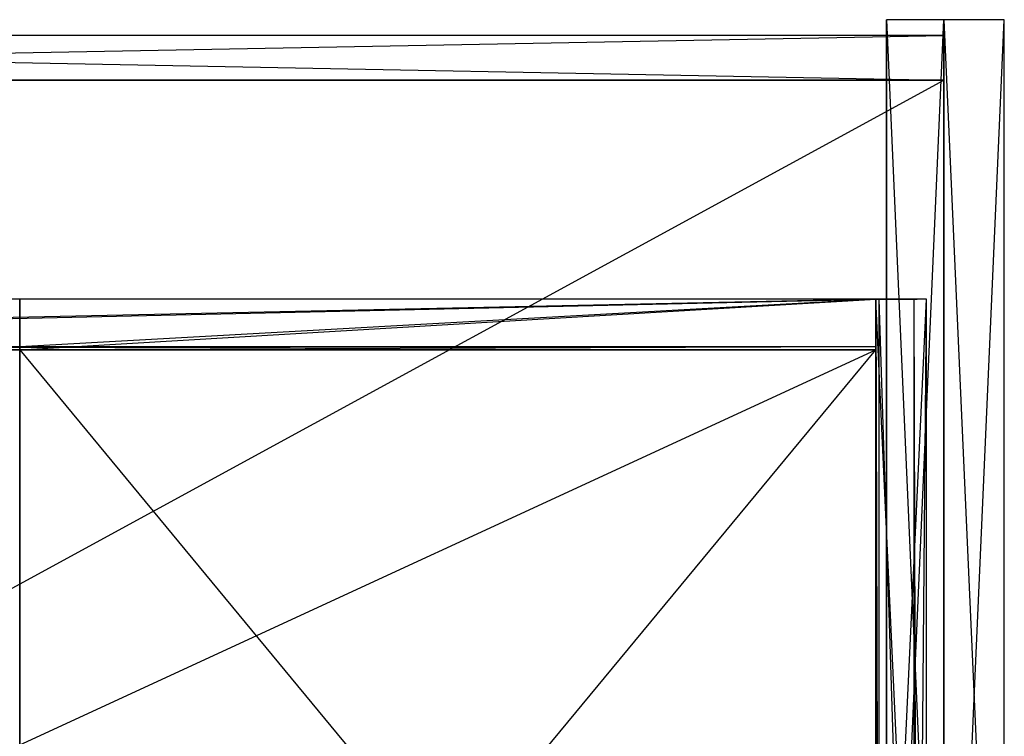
# Model space of a CAD drawing. Extents: x 0 to 0.787, y -0.451 to 0.
# Tile 32 of 32: x 0.477 to 0.787, y -0.226 to 0. Entities that reach past the tile are written whole.
import ezdxf

# ---------------------------------------------------------------- set-up
doc = ezdxf.new("R2010")
doc.units = 0
for name, color, linetype in [('L0_KORPUS_N_A68900__3___REPLACE', 7, 'CONTINUOUS'), ('L13_SCHUBO_N_A68900__1___REPLAC', 7, 'CONTINUOUS'), ('L14_SCHUBO_N_A68900__0___REPLAC', 7, 'CONTINUOUS'), ('L16_BLENDE_N_A68900__1___REPLAC', 7, 'CONTINUOUS'), ('L22_SCHUBU_N_A68900__2___REPLAC', 7, 'CONTINUOUS'), ('L23_SCHUBU_N_A68900__1___REPLAC', 7, 'CONTINUOUS'), ('L24_SCHUBU_N_A68900__0___REPLAC', 7, 'CONTINUOUS'), ('L2_KORPUS_N_A68900__1___REPLACE', 7, 'CONTINUOUS'), ('L3_KORPUS_N_A68900__0___REPLACE', 7, 'CONTINUOUS'), ('L8_SCHUBO_N_A68900__6___REPLACE', 7, 'CONTINUOUS')]:
    doc.layers.add(name, color=color, linetype=linetype)

msp = doc.modelspace()

# ---------------------------------------------------------------- linework, layer by layer
at = {"layer": 'L0_KORPUS_N_A68900__3___REPLACE', "color": 8}
for points, invisible_edges in [([(0.787, -0.428, 0.4), (0.768, 0, 0.4), (0.768, -0.428, 0.4), (0.787, -0.428, 0.4)], 13), ([(0.768, 0, 0.4), (0.787, -0.428, 0.4), (0.787, 0, 0.4), (0.768, 0, 0.4)], 14), ([(0.787, 0), (0.768, -0.428), (0.768, 0), (0.787, 0)], 13), ([(0.768, -0.428), (0.787, 0), (0.787, -0.428), (0.768, -0.428)], 14), ([(0.768, 0, 0.4), (0.787, 0), (0.768, 0), (0.768, 0, 0.4)], 13), ([(0.787, 0), (0.768, 0, 0.4), (0.787, 0, 0.4), (0.787, 0)], 14), ([(0.768, -0.428, 0.4), (0.768, 0), (0.768, -0.428), (0.768, -0.428, 0.4)], 13), ([(0.768, 0), (0.768, -0.428, 0.4), (0.768, 0, 0.4), (0.768, 0)], 14), ([(0.787, 0), (0.787, -0.428, 0.4), (0.787, -0.428), (0.787, 0)], 13), ([(0.787, -0.428, 0.4), (0.787, 0), (0.787, 0, 0.4), (0.787, -0.428, 0.4)], 14)]:
    msp.add_3dface(points, dxfattribs=dict(at, invisible_edges=invisible_edges))
at = {"layer": 'L13_SCHUBO_N_A68900__1___REPLAC', "color": 8}
for points, invisible_edges in [([(0.477, -0.088, 0.2334), (0.7465, -0.088, 0.3174), (0.7465, -0.088, 0.2334), (0.477, -0.088, 0.2334)], 13), ([(0.7465, -0.088, 0.3174), (0.477, -0.088, 0.2334), (0.477, -0.088, 0.3174), (0.7465, -0.088, 0.3174)], 14), ([(0.477, -0.104, 0.3164), (0.477, -0.088, 0.2334), (0.477, -0.104, 0.2334), (0.477, -0.104, 0.3164)], 13), ([(0.477, -0.088, 0.2334), (0.477, -0.104, 0.3164), (0.477, -0.103, 0.3174), (0.477, -0.088, 0.2334)], 10), ([(0.477, -0.088, 0.2334), (0.477, -0.103, 0.3174), (0.477, -0.088, 0.3174), (0.477, -0.088, 0.2334)], 15), ([(0.477, -0.103, 0.3174), (0.7465, -0.088, 0.3174), (0.477, -0.088, 0.3174), (0.477, -0.103, 0.3174)], 13), ([(0.7465, -0.088, 0.3174), (0.477, -0.103, 0.3174), (0.7465, -0.103, 0.3174), (0.7465, -0.088, 0.3174)], 14), ([(0.7465, -0.088, 0.2334), (0.477, -0.104, 0.2334), (0.477, -0.088, 0.2334), (0.7465, -0.088, 0.2334)], 13), ([(0.477, -0.104, 0.2334), (0.7465, -0.088, 0.2334), (0.7465, -0.104, 0.2334), (0.477, -0.104, 0.2334)], 14), ([(0.7465, -0.088, 0.2334), (0.7465, -0.104, 0.3164), (0.7465, -0.104, 0.2334), (0.7465, -0.088, 0.2334)], 13), ([(0.7465, -0.104, 0.3164), (0.7465, -0.088, 0.2334), (0.7465, -0.103, 0.3174), (0.7465, -0.104, 0.3164)], 10), ([(0.7465, -0.103, 0.3174), (0.7465, -0.088, 0.2334), (0.7465, -0.088, 0.3174), (0.7465, -0.103, 0.3174)], 15), ([(0.477, -0.104, 0.3164), (0.7465, -0.103, 0.3174), (0.477, -0.103, 0.3174), (0.477, -0.104, 0.3164)], 13), ([(0.7465, -0.103, 0.3174), (0.477, -0.104, 0.3164), (0.7465, -0.104, 0.3164), (0.7465, -0.103, 0.3174)], 14), ([(0.7465, -0.104, 0.3164), (0.477, -0.104, 0.2334), (0.7465, -0.104, 0.2334), (0.7465, -0.104, 0.3164)], 13), ([(0.477, -0.104, 0.2334), (0.7465, -0.104, 0.3164), (0.477, -0.104, 0.3164), (0.477, -0.104, 0.2334)], 14)]:
    msp.add_3dface(points, dxfattribs=dict(at, invisible_edges=invisible_edges))
at = {"layer": 'L14_SCHUBO_N_A68900__0___REPLAC', "color": 8}
for points, invisible_edges in [([(0.7475, -0.43, 0.3174), (0.7465, -0.088, 0.3164), (0.7465, -0.43, 0.3164), (0.7475, -0.43, 0.3174)], 13), ([(0.7465, -0.088, 0.3164), (0.7475, -0.43, 0.3174), (0.7475, -0.088, 0.3174), (0.7465, -0.088, 0.3164)], 14), ([(0.7465, -0.43, 0.3164), (0.7465, -0.088, 0.2334), (0.7465, -0.43, 0.2334), (0.7465, -0.43, 0.3164)], 13), ([(0.7465, -0.088, 0.2334), (0.7465, -0.43, 0.3164), (0.7465, -0.088, 0.3164), (0.7465, -0.088, 0.2334)], 14), ([(0.7465, -0.088, 0.3164), (0.7625, -0.088, 0.2334), (0.7465, -0.088, 0.2334), (0.7465, -0.088, 0.3164)], 13), ([(0.7625, -0.088, 0.2334), (0.7465, -0.088, 0.3164), (0.7625, -0.088, 0.2774), (0.7625, -0.088, 0.2334)], 10), ([(0.7625, -0.088, 0.2774), (0.7465, -0.088, 0.3164), (0.759575, -0.088, 0.316403), (0.7625, -0.088, 0.2774)], 13), ([(0.759575, -0.088, 0.316403), (0.7465, -0.088, 0.3164), (0.7475, -0.088, 0.3174), (0.759575, -0.088, 0.316403)], 14), ([(0.7465, -0.088, 0.2334), (0.7625, -0.43, 0.2334), (0.7465, -0.43, 0.2334), (0.7465, -0.088, 0.2334)], 13), ([(0.7625, -0.43, 0.2334), (0.7465, -0.088, 0.2334), (0.7625, -0.088, 0.2334), (0.7625, -0.43, 0.2334)], 14), ([(0.758497, -0.43, 0.3174), (0.7475, -0.088, 0.3174), (0.7475, -0.43, 0.3174), (0.758497, -0.43, 0.3174)], 13), ([(0.7475, -0.088, 0.3174), (0.758497, -0.43, 0.3174), (0.758497, -0.088, 0.3174), (0.7475, -0.088, 0.3174)], 14), ([(0.759575, -0.088, 0.316403), (0.7475, -0.088, 0.3174), (0.758497, -0.088, 0.3174), (0.759575, -0.088, 0.316403)], 15), ([(0.759575, -0.43, 0.316403), (0.758497, -0.088, 0.3174), (0.758497, -0.43, 0.3174), (0.759575, -0.43, 0.316403)], 13), ([(0.758497, -0.088, 0.3174), (0.759575, -0.43, 0.316403), (0.759575, -0.088, 0.316403), (0.758497, -0.088, 0.3174)], 14), ([(0.7625, -0.088, 0.2774), (0.759575, -0.43, 0.316403), (0.7625, -0.43, 0.2774), (0.7625, -0.088, 0.2774)], 13), ([(0.759575, -0.43, 0.316403), (0.7625, -0.088, 0.2774), (0.759575, -0.088, 0.316403), (0.759575, -0.43, 0.316403)], 14), ([(0.7625, -0.088, 0.2334), (0.7625, -0.43, 0.2774), (0.7625, -0.43, 0.2334), (0.7625, -0.088, 0.2334)], 13), ([(0.7625, -0.43, 0.2774), (0.7625, -0.088, 0.2334), (0.7625, -0.088, 0.2774), (0.7625, -0.43, 0.2774)], 14)]:
    msp.add_3dface(points, dxfattribs=dict(at, invisible_edges=invisible_edges))
at = {"layer": 'L16_BLENDE_N_A68900__1___REPLAC', "color": 250}
for points, invisible_edges in [([(0.768, 0, 0.36), (0.7499, -0.408901, 0.36), (0.7499, 0, 0.36), (0.768, 0, 0.36)], 13), ([(0.7499, -0.408901, 0.36), (0.768, 0, 0.36), (0.768, -0.408901, 0.36), (0.7499, -0.408901, 0.36)], 14), ([(0.7499, 0, 0.42), (0.768, 0, 0.36), (0.7499, 0, 0.36), (0.7499, 0, 0.42)], 13), ([(0.768, 0, 0.36), (0.7499, 0, 0.42), (0.768, 0, 0.42), (0.768, 0, 0.36)], 14), ([(0.7499, -0.408901, 0.42), (0.7499, 0, 0.36), (0.7499, -0.408901, 0.36), (0.7499, -0.408901, 0.42)], 13), ([(0.7499, 0, 0.36), (0.7499, -0.408901, 0.42), (0.7499, 0, 0.42), (0.7499, 0, 0.36)], 14), ([(0.768, -0.408901, 0.42), (0.7499, 0, 0.42), (0.7499, -0.408901, 0.42), (0.768, -0.408901, 0.42)], 13), ([(0.7499, 0, 0.42), (0.768, -0.408901, 0.42), (0.768, 0, 0.42), (0.7499, 0, 0.42)], 14), ([(0.768, 0, 0.36), (0.768, -0.408901, 0.42), (0.768, -0.408901, 0.36), (0.768, 0, 0.36)], 13), ([(0.768, -0.408901, 0.42), (0.768, 0, 0.36), (0.768, 0, 0.42), (0.768, -0.408901, 0.42)], 14)]:
    msp.add_3dface(points, dxfattribs=dict(at, invisible_edges=invisible_edges))
at = {"layer": 'L22_SCHUBU_N_A68900__2___REPLAC', "color": 8}
for points, invisible_edges in [([(0.7465, -0.43, 0.0494), (0.0405, -0.104, 0.0494), (0.0405, -0.43, 0.0494), (0.7465, -0.43, 0.0494)], 13), ([(0.0405, -0.104, 0.0494), (0.7465, -0.43, 0.0494), (0.746513, -0.104, 0.0494), (0.0405, -0.104, 0.0494)], 14), ([(0.746513, -0.104, 0.0334), (0.0405, -0.43, 0.0334), (0.0405, -0.104, 0.0334), (0.746513, -0.104, 0.0334)], 13), ([(0.0405, -0.43, 0.0334), (0.746513, -0.104, 0.0334), (0.7465, -0.43, 0.0334), (0.0405, -0.43, 0.0334)], 14), ([(0.0405, -0.104, 0.0494), (0.746513, -0.104, 0.0334), (0.0405, -0.104, 0.0334), (0.0405, -0.104, 0.0494)], 13), ([(0.746513, -0.104, 0.0334), (0.0405, -0.104, 0.0494), (0.746513, -0.104, 0.0494), (0.746513, -0.104, 0.0334)], 14), ([(0.746513, -0.104, 0.0334), (0.7465, -0.43, 0.0494), (0.7465, -0.43, 0.0334), (0.746513, -0.104, 0.0334)], 13), ([(0.7465, -0.43, 0.0494), (0.746513, -0.104, 0.0334), (0.746513, -0.104, 0.0494), (0.7465, -0.43, 0.0494)], 14)]:
    msp.add_3dface(points, dxfattribs=dict(at, invisible_edges=invisible_edges))
at = {"layer": 'L23_SCHUBU_N_A68900__1___REPLAC', "color": 8}
for points, invisible_edges in [([(0.7475, -0.43, 0.1174), (0.7465, -0.088, 0.1164), (0.7465, -0.43, 0.1164), (0.7475, -0.43, 0.1174)], 13), ([(0.7465, -0.088, 0.1164), (0.7475, -0.43, 0.1174), (0.7475, -0.088, 0.1174), (0.7465, -0.088, 0.1164)], 14), ([(0.7465, -0.43, 0.1164), (0.7465, -0.088, 0.0334), (0.7465, -0.43, 0.0334), (0.7465, -0.43, 0.1164)], 13), ([(0.7465, -0.088, 0.0334), (0.7465, -0.43, 0.1164), (0.7465, -0.088, 0.1164), (0.7465, -0.088, 0.0334)], 14), ([(0.7625, -0.088, 0.0334), (0.7465, -0.43, 0.0334), (0.7465, -0.088, 0.0334), (0.7625, -0.088, 0.0334)], 13), ([(0.7465, -0.43, 0.0334), (0.7625, -0.088, 0.0334), (0.7625, -0.43, 0.0334), (0.7465, -0.43, 0.0334)], 14), ([(0.7465, -0.088, 0.1164), (0.7625, -0.088, 0.0334), (0.7465, -0.088, 0.0334), (0.7465, -0.088, 0.1164)], 13), ([(0.7625, -0.088, 0.0334), (0.7465, -0.088, 0.1164), (0.7625, -0.088, 0.0774), (0.7625, -0.088, 0.0334)], 10), ([(0.7625, -0.088, 0.0774), (0.7465, -0.088, 0.1164), (0.759575, -0.088, 0.116403), (0.7625, -0.088, 0.0774)], 13), ([(0.759575, -0.088, 0.116403), (0.7465, -0.088, 0.1164), (0.7475, -0.088, 0.1174), (0.759575, -0.088, 0.116403)], 14), ([(0.758497, -0.43, 0.1174), (0.7475, -0.088, 0.1174), (0.7475, -0.43, 0.1174), (0.758497, -0.43, 0.1174)], 13), ([(0.7475, -0.088, 0.1174), (0.758497, -0.43, 0.1174), (0.758497, -0.088, 0.1174), (0.7475, -0.088, 0.1174)], 14), ([(0.759575, -0.088, 0.116403), (0.7475, -0.088, 0.1174), (0.758497, -0.088, 0.1174), (0.759575, -0.088, 0.116403)], 15), ([(0.759575, -0.43, 0.116403), (0.758497, -0.088, 0.1174), (0.758497, -0.43, 0.1174), (0.759575, -0.43, 0.116403)], 13), ([(0.758497, -0.088, 0.1174), (0.759575, -0.43, 0.116403), (0.759575, -0.088, 0.116403), (0.758497, -0.088, 0.1174)], 14), ([(0.7625, -0.088, 0.0774), (0.759575, -0.43, 0.116403), (0.7625, -0.43, 0.0774), (0.7625, -0.088, 0.0774)], 13), ([(0.759575, -0.43, 0.116403), (0.7625, -0.088, 0.0774), (0.759575, -0.088, 0.116403), (0.759575, -0.43, 0.116403)], 14), ([(0.7625, -0.088, 0.0334), (0.7625, -0.43, 0.0774), (0.7625, -0.43, 0.0334), (0.7625, -0.088, 0.0334)], 13), ([(0.7625, -0.43, 0.0774), (0.7625, -0.088, 0.0334), (0.7625, -0.088, 0.0774), (0.7625, -0.43, 0.0774)], 14)]:
    msp.add_3dface(points, dxfattribs=dict(at, invisible_edges=invisible_edges))
at = {"layer": 'L24_SCHUBU_N_A68900__0___REPLAC', "color": 8}
for points, invisible_edges in [([(0.0405, -0.088, 0.0334), (0.7465, -0.088, 0.1174), (0.7465, -0.088, 0.0334), (0.0405, -0.088, 0.0334)], 13), ([(0.7465, -0.088, 0.1174), (0.0405, -0.088, 0.0334), (0.0405, -0.088, 0.1174), (0.7465, -0.088, 0.1174)], 14), ([(0.0405, -0.103, 0.1174), (0.7465, -0.088, 0.1174), (0.0405, -0.088, 0.1174), (0.0405, -0.103, 0.1174)], 13), ([(0.7465, -0.088, 0.1174), (0.0405, -0.103, 0.1174), (0.7465, -0.103, 0.1174), (0.7465, -0.088, 0.1174)], 14), ([(0.7465, -0.088, 0.0334), (0.0405, -0.104, 0.0334), (0.0405, -0.088, 0.0334), (0.7465, -0.088, 0.0334)], 13), ([(0.0405, -0.104, 0.0334), (0.7465, -0.088, 0.0334), (0.7465, -0.104, 0.0334), (0.0405, -0.104, 0.0334)], 14), ([(0.7465, -0.088, 0.0334), (0.7465, -0.104, 0.1164), (0.7465, -0.104, 0.0334), (0.7465, -0.088, 0.0334)], 13), ([(0.7465, -0.104, 0.1164), (0.7465, -0.088, 0.0334), (0.7465, -0.103, 0.1174), (0.7465, -0.104, 0.1164)], 10), ([(0.7465, -0.103, 0.1174), (0.7465, -0.088, 0.0334), (0.7465, -0.088, 0.1174), (0.7465, -0.103, 0.1174)], 15), ([(0.0405, -0.104, 0.1164), (0.7465, -0.103, 0.1174), (0.0405, -0.103, 0.1174), (0.0405, -0.104, 0.1164)], 13), ([(0.7465, -0.103, 0.1174), (0.0405, -0.104, 0.1164), (0.7465, -0.104, 0.1164), (0.7465, -0.103, 0.1174)], 14), ([(0.7465, -0.104, 0.1164), (0.0405, -0.104, 0.0334), (0.7465, -0.104, 0.0334), (0.7465, -0.104, 0.1164)], 13), ([(0.0405, -0.104, 0.0334), (0.7465, -0.104, 0.1164), (0.0405, -0.104, 0.1164), (0.0405, -0.104, 0.0334)], 14)]:
    msp.add_3dface(points, dxfattribs=dict(at, invisible_edges=invisible_edges))
at = {"layer": 'L2_KORPUS_N_A68900__1___REPLACE', "color": 8}
for points, invisible_edges in [([(0.019, -0.005, 0.1405), (0.768, -0.005, 0.0005), (0.019, -0.005, 0.0005), (0.019, -0.005, 0.1405)], 13), ([(0.768, -0.005, 0.0005), (0.019, -0.005, 0.1405), (0.768, -0.005, 0.1405), (0.768, -0.005, 0.0005)], 14), ([(0.768, -0.005, 0.0005), (0.019, -0.019, 0.0005), (0.019, -0.005, 0.0005), (0.768, -0.005, 0.0005)], 13), ([(0.019, -0.019, 0.0005), (0.768, -0.005, 0.0005), (0.768, -0.019, 0.0005), (0.019, -0.019, 0.0005)], 14), ([(0.768, -0.019, 0.1405), (0.019, -0.005, 0.1405), (0.019, -0.019, 0.1405), (0.768, -0.019, 0.1405)], 13), ([(0.019, -0.005, 0.1405), (0.768, -0.019, 0.1405), (0.768, -0.005, 0.1405), (0.019, -0.005, 0.1405)], 14), ([(0.768, -0.005, 0.0005), (0.768, -0.019, 0.1405), (0.768, -0.019, 0.0005), (0.768, -0.005, 0.0005)], 13), ([(0.768, -0.019, 0.1405), (0.768, -0.005, 0.0005), (0.768, -0.005, 0.1405), (0.768, -0.019, 0.1405)], 14), ([(0.768, -0.019, 0.1405), (0.019, -0.019, 0.0005), (0.768, -0.019, 0.0005), (0.768, -0.019, 0.1405)], 13), ([(0.019, -0.019, 0.0005), (0.768, -0.019, 0.1405), (0.019, -0.019, 0.1405), (0.019, -0.019, 0.0005)], 14)]:
    msp.add_3dface(points, dxfattribs=dict(at, invisible_edges=invisible_edges))
at = {"layer": 'L3_KORPUS_N_A68900__0___REPLACE', "color": 8}
for points, invisible_edges in [([(0.019, -0.019, 0.0195), (0.768, -0.019, 0.0005), (0.019, -0.019, 0.0005), (0.019, -0.019, 0.0195)], 13), ([(0.768, -0.019, 0.0005), (0.019, -0.019, 0.0195), (0.768, -0.019, 0.0195), (0.768, -0.019, 0.0005)], 14), ([(0.768, -0.4275, 0.0195), (0.019, -0.019, 0.0195), (0.019, -0.4275, 0.0195), (0.768, -0.4275, 0.0195)], 13), ([(0.019, -0.019, 0.0195), (0.768, -0.4275, 0.0195), (0.768, -0.019, 0.0195), (0.019, -0.019, 0.0195)], 14), ([(0.768, -0.019, 0.0005), (0.019, -0.4275, 0.0005), (0.019, -0.019, 0.0005), (0.768, -0.019, 0.0005)], 13), ([(0.019, -0.4275, 0.0005), (0.768, -0.019, 0.0005), (0.768, -0.4275, 0.0005), (0.019, -0.4275, 0.0005)], 14), ([(0.768, -0.019, 0.0005), (0.768, -0.4275, 0.0195), (0.768, -0.4275, 0.0005), (0.768, -0.019, 0.0005)], 13), ([(0.768, -0.4275, 0.0195), (0.768, -0.019, 0.0005), (0.768, -0.019, 0.0195), (0.768, -0.4275, 0.0195)], 14)]:
    msp.add_3dface(points, dxfattribs=dict(at, invisible_edges=invisible_edges))
at = {"layer": 'L8_SCHUBO_N_A68900__6___REPLACE', "color": 8}
for points, invisible_edges in [([(0.746513, -0.104, 0.2334), (0.476997, -0.43, 0.2334), (0.476997, -0.104, 0.2334), (0.746513, -0.104, 0.2334)], 13), ([(0.476997, -0.43, 0.2334), (0.746513, -0.104, 0.2334), (0.746513, -0.43, 0.2334), (0.476997, -0.43, 0.2334)], 14), ([(0.746513, -0.43, 0.2494), (0.476997, -0.104, 0.2494), (0.476997, -0.43, 0.2494), (0.746513, -0.43, 0.2494)], 13), ([(0.476997, -0.104, 0.2494), (0.746513, -0.43, 0.2494), (0.746513, -0.104, 0.2494), (0.476997, -0.104, 0.2494)], 14), ([(0.476997, -0.104, 0.2494), (0.746513, -0.104, 0.2334), (0.476997, -0.104, 0.2334), (0.476997, -0.104, 0.2494)], 13), ([(0.746513, -0.104, 0.2334), (0.476997, -0.104, 0.2494), (0.746513, -0.104, 0.2494), (0.746513, -0.104, 0.2334)], 14), ([(0.746513, -0.104, 0.2334), (0.746513, -0.43, 0.2494), (0.746513, -0.43, 0.2334), (0.746513, -0.104, 0.2334)], 13), ([(0.746513, -0.43, 0.2494), (0.746513, -0.104, 0.2334), (0.746513, -0.104, 0.2494), (0.746513, -0.43, 0.2494)], 14)]:
    msp.add_3dface(points, dxfattribs=dict(at, invisible_edges=invisible_edges))

doc.saveas('drawing.dxf')
